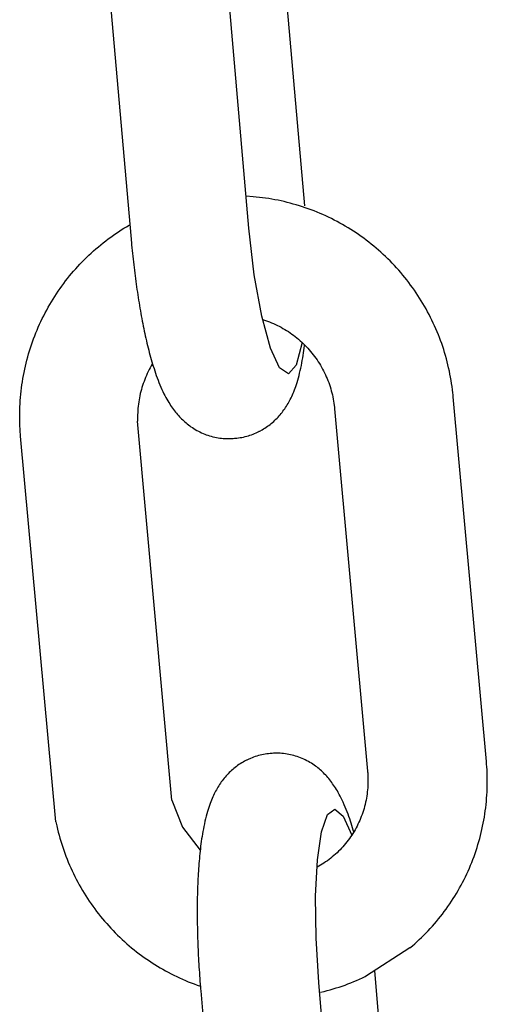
# Model space of a CAD drawing. Extents: x 1529 to 4201, y -422 to 622.
# Tile 60 of 256: x 2014.809 to 2015.27, y 122.535 to 123.507. Entities that reach past the tile are written whole.
import ezdxf

# ---------------------------------------------------------------- set-up
doc = ezdxf.new("R2010")
doc.units = 0
doc.header["$MEASUREMENT"] = 0
doc.layers.add('SPILL-BUCKET', color=1, linetype='CONTINUOUS')

msp = doc.modelspace()

# ---------------------------------------------------------------- linework, layer by layer
at = {"layer": 'SPILL-BUCKET', "color": 1, "linetype": 'Continuous'}
for p, q in [((2015.09014, 123.3229), (2015.05976, 123.66977)), ((2014.88716, 123.65022), (2014.91868, 123.29029)), ((2015.03494, 123.30107), (2015.00363, 123.65852)), ((2015.03916, 123.33197), (2015.03219, 123.33245)), ((2015.04225, 123.33169), (2015.03916, 123.33197)), ((2015.04532, 123.33136), (2015.04225, 123.33169)), ((2015.0484, 123.33099), (2015.04532, 123.33136)), ((2015.05146, 123.33057), (2015.0484, 123.33099)), ((2015.05453, 123.33011), (2015.05146, 123.33057)), ((2015.05758, 123.32961), (2015.05453, 123.33011)), ((2015.06063, 123.32906), (2015.05758, 123.32961)), ((2015.06367, 123.32847), (2015.06063, 123.32906)), ((2015.0667, 123.32783), (2015.06367, 123.32847)), ((2015.06973, 123.32715), (2015.0667, 123.32783)), ((2015.07274, 123.32642), (2015.06973, 123.32715)), ((2015.07575, 123.32565), (2015.07274, 123.32642)), ((2015.07874, 123.32484), (2015.07575, 123.32565)), ((2015.08172, 123.32398), (2015.07874, 123.32484)), ((2015.08469, 123.32309), (2015.08172, 123.32398)), ((2015.08765, 123.32214), (2015.08469, 123.32309)), ((2015.09059, 123.32116), (2015.08765, 123.32214)), ((2015.09352, 123.32013), (2015.09059, 123.32116)), ((2015.09643, 123.31906), (2015.09352, 123.32013)), ((2015.09933, 123.31795), (2015.09643, 123.31906)), ((2015.10222, 123.31679), (2015.09933, 123.31795)), ((2015.10509, 123.31559), (2015.10222, 123.31679)), ((2015.10794, 123.31436), (2015.10509, 123.31559)), ((2015.11077, 123.31307), (2015.10794, 123.31436)), ((2015.11359, 123.31175), (2015.11077, 123.31307)), ((2015.11638, 123.31039), (2015.11359, 123.31175)), ((2015.11916, 123.30899), (2015.11638, 123.31039)), ((2014.90888, 123.2992), (2014.9115, 123.30086)), ((2014.9115, 123.30086), (2014.91416, 123.30247)), ((2014.91416, 123.30247), (2014.91683, 123.30405)), ((2014.91683, 123.30405), (2014.91745, 123.30441)), ((2015.04026, 123.25486), (2015.03494, 123.30107)), ((2015.12192, 123.30755), (2015.11916, 123.30899)), ((2015.12465, 123.30607), (2015.12192, 123.30755)), ((2015.12737, 123.30454), (2015.12465, 123.30607)), ((2015.13006, 123.30298), (2015.12737, 123.30454)), ((2015.13273, 123.30138), (2015.13006, 123.30298)), ((2015.13538, 123.29974), (2015.13273, 123.30138)), ((2015.13801, 123.29807), (2015.13538, 123.29974)), ((2014.89362, 123.28847), (2014.8961, 123.29035)), ((2014.8961, 123.29035), (2014.8986, 123.2922)), ((2014.8986, 123.2922), (2014.90114, 123.294)), ((2014.90114, 123.294), (2014.90369, 123.29577)), ((2014.90369, 123.29577), (2014.90627, 123.2975)), ((2014.90627, 123.2975), (2014.90888, 123.2992)), ((2014.91868, 123.29029), (2014.91881, 123.2888)), ((2015.14061, 123.29635), (2015.13801, 123.29807)), ((2015.14319, 123.2946), (2015.14061, 123.29635)), ((2015.14574, 123.29281), (2015.14319, 123.2946)), ((2015.14826, 123.29099), (2015.14574, 123.29281)), ((2015.15076, 123.28912), (2015.14826, 123.29099)), ((2014.88164, 123.27854), (2014.88398, 123.2806)), ((2014.88398, 123.2806), (2014.88635, 123.28262)), ((2014.88635, 123.28262), (2014.88875, 123.2846)), ((2014.88875, 123.2846), (2014.89117, 123.28656)), ((2014.89117, 123.28656), (2014.89362, 123.28847)), ((2014.91881, 123.2888), (2014.91895, 123.28732)), ((2014.91895, 123.28732), (2014.91921, 123.2845)), ((2014.91921, 123.2845), (2014.91948, 123.28169)), ((2014.91948, 123.28169), (2014.91975, 123.27888)), ((2015.15324, 123.28722), (2015.15076, 123.28912)), ((2015.15569, 123.28529), (2015.15324, 123.28722)), ((2015.1581, 123.28332), (2015.15569, 123.28529)), ((2015.1605, 123.28132), (2015.1581, 123.28332)), ((2015.16286, 123.27928), (2015.1605, 123.28132)), ((2014.87259, 123.26998), (2014.8748, 123.27217)), ((2014.8748, 123.27217), (2014.87705, 123.27433)), ((2014.87705, 123.27433), (2014.87933, 123.27645)), ((2014.87933, 123.27645), (2014.88164, 123.27854)), ((2014.91975, 123.27888), (2014.92004, 123.27608)), ((2014.92004, 123.27608), (2014.92033, 123.27328)), ((2014.92033, 123.27328), (2014.92063, 123.2705)), ((2015.16519, 123.27721), (2015.16286, 123.27928)), ((2015.16749, 123.2751), (2015.16519, 123.27721)), ((2015.16977, 123.27296), (2015.16749, 123.2751)), ((2015.17201, 123.27079), (2015.16977, 123.27296)), ((2015.17422, 123.26859), (2015.17201, 123.27079)), ((2014.86197, 123.25857), (2014.86403, 123.26091)), ((2014.86403, 123.26091), (2014.86612, 123.26323)), ((2014.86612, 123.26323), (2014.86824, 123.26551)), ((2014.86824, 123.26551), (2014.8704, 123.26776)), ((2014.8704, 123.26776), (2014.87259, 123.26998)), ((2014.92063, 123.2705), (2014.92094, 123.26771)), ((2014.92094, 123.26771), (2014.92125, 123.26494)), ((2014.92125, 123.26494), (2014.92158, 123.26217)), ((2014.92158, 123.26217), (2014.92191, 123.25942)), ((2015.1764, 123.26635), (2015.17422, 123.26859)), ((2015.17855, 123.26408), (2015.1764, 123.26635)), ((2015.18067, 123.26178), (2015.17855, 123.26408)), ((2015.18275, 123.25946), (2015.18067, 123.26178)), ((2014.85408, 123.2489), (2014.856, 123.25136)), ((2014.856, 123.25136), (2014.85796, 123.25379)), ((2014.85796, 123.25379), (2014.85995, 123.2562)), ((2014.85995, 123.2562), (2014.86197, 123.25857)), ((2014.92191, 123.25942), (2014.92225, 123.25667)), ((2014.92225, 123.25667), (2014.92259, 123.25393)), ((2014.92259, 123.25393), (2014.92295, 123.2512)), ((2014.92295, 123.2512), (2014.92331, 123.24849)), ((2015.04754, 123.21411), (2015.04026, 123.25486)), ((2015.1848, 123.2571), (2015.18275, 123.25946)), ((2015.18682, 123.25471), (2015.1848, 123.2571)), ((2015.1888, 123.25229), (2015.18682, 123.25471)), ((2015.19075, 123.24985), (2015.1888, 123.25229)), ((2014.84853, 123.24136), (2014.85035, 123.2439)), ((2014.85035, 123.2439), (2014.8522, 123.24642)), ((2014.8522, 123.24642), (2014.85408, 123.2489)), ((2014.92331, 123.24849), (2014.92368, 123.24578)), ((2014.92368, 123.24578), (2014.92406, 123.24309)), ((2014.92406, 123.24309), (2014.92444, 123.24041)), ((2015.19266, 123.24738), (2015.19075, 123.24985)), ((2015.19453, 123.24488), (2015.19266, 123.24738)), ((2015.19638, 123.24235), (2015.19453, 123.24488)), ((2015.19818, 123.2398), (2015.19638, 123.24235)), ((2014.84164, 123.23094), (2014.84331, 123.23358)), ((2014.84331, 123.23358), (2014.84501, 123.2362)), ((2014.84501, 123.2362), (2014.84675, 123.23879)), ((2014.84675, 123.23879), (2014.84853, 123.24136)), ((2014.92444, 123.24041), (2014.92483, 123.23774)), ((2014.92483, 123.23774), (2014.92523, 123.23509)), ((2014.92523, 123.23509), (2014.92564, 123.23245)), ((2014.92564, 123.23245), (2014.92606, 123.22982)), ((2015.19995, 123.23722), (2015.19818, 123.2398)), ((2015.20168, 123.23462), (2015.19995, 123.23722)), ((2015.20338, 123.23199), (2015.20168, 123.23462)), ((2015.20503, 123.22934), (2015.20338, 123.23199)), ((2014.83536, 123.22014), (2014.83687, 123.22288)), ((2014.83687, 123.22288), (2014.83842, 123.22559)), ((2014.83842, 123.22559), (2014.84001, 123.22827)), ((2014.84001, 123.22827), (2014.84164, 123.23094)), ((2014.92606, 123.22982), (2014.92648, 123.22721)), ((2014.92648, 123.22721), (2014.92691, 123.22461)), ((2014.92691, 123.22461), (2014.92735, 123.22203)), ((2014.92735, 123.22203), (2014.92779, 123.21946)), ((2015.20665, 123.22666), (2015.20503, 123.22934)), ((2015.20823, 123.22397), (2015.20665, 123.22666)), ((2015.20977, 123.22125), (2015.20823, 123.22397)), ((2014.83105, 123.21181), (2014.83245, 123.21461)), ((2014.83245, 123.21461), (2014.83388, 123.21739)), ((2014.83388, 123.21739), (2014.83536, 123.22014)), ((2014.92779, 123.21946), (2014.92825, 123.21691)), ((2014.92825, 123.21691), (2014.92871, 123.21437)), ((2014.92871, 123.21437), (2014.92918, 123.21185)), ((2015.05611, 123.18252), (2015.04754, 123.21411)), ((2015.21127, 123.2185), (2015.20977, 123.22125)), ((2015.21274, 123.21574), (2015.21127, 123.2185)), ((2015.21416, 123.21296), (2015.21274, 123.21574)), ((2015.21554, 123.21015), (2015.21416, 123.21296)), ((2014.82588, 123.20043), (2014.82711, 123.2033)), ((2014.82711, 123.2033), (2014.82838, 123.20616)), ((2014.82838, 123.20616), (2014.8297, 123.20899)), ((2014.8297, 123.20899), (2014.83105, 123.21181)), ((2014.92918, 123.21185), (2014.92965, 123.20934)), ((2014.92965, 123.20934), (2014.93014, 123.20686)), ((2014.93014, 123.20686), (2014.93063, 123.20438)), ((2014.93063, 123.20438), (2014.93113, 123.20193)), ((2015.04842, 123.21085), (2015.05143, 123.20985)), ((2015.05143, 123.20985), (2015.05339, 123.20915)), ((2015.05339, 123.20915), (2015.05534, 123.20842)), ((2015.05534, 123.20842), (2015.05728, 123.20764)), ((2015.05728, 123.20764), (2015.0592, 123.20682)), ((2015.0592, 123.20682), (2015.06111, 123.20596)), ((2015.06111, 123.20596), (2015.06299, 123.20506)), ((2015.06299, 123.20506), (2015.06486, 123.20412)), ((2015.06486, 123.20412), (2015.06671, 123.20314)), ((2015.06671, 123.20314), (2015.06854, 123.20212)), ((2015.21689, 123.20733), (2015.21554, 123.21015)), ((2015.21819, 123.20448), (2015.21689, 123.20733)), ((2015.21945, 123.20162), (2015.21819, 123.20448)), ((2014.82242, 123.19171), (2014.82353, 123.19463)), ((2014.82353, 123.19463), (2014.82468, 123.19754)), ((2014.82468, 123.19754), (2014.82588, 123.20043)), ((2014.93113, 123.20193), (2014.93164, 123.19949)), ((2014.93164, 123.19949), (2014.93216, 123.19707)), ((2014.93216, 123.19707), (2014.93268, 123.19466)), ((2014.93268, 123.19466), (2014.93322, 123.19228)), ((2015.06854, 123.20212), (2015.07034, 123.20107)), ((2015.07034, 123.20107), (2015.07213, 123.19997)), ((2015.07213, 123.19997), (2015.07389, 123.19884)), ((2015.07389, 123.19884), (2015.07563, 123.19767)), ((2015.07563, 123.19767), (2015.07735, 123.19647)), ((2015.07735, 123.19647), (2015.07904, 123.19522)), ((2015.07904, 123.19522), (2015.08071, 123.19395)), ((2015.08071, 123.19395), (2015.08234, 123.19263)), ((2015.22068, 123.19874), (2015.21945, 123.20162)), ((2015.22186, 123.19585), (2015.22068, 123.19874)), ((2015.22299, 123.19294), (2015.22186, 123.19585)), ((2015.22409, 123.19001), (2015.22299, 123.19294)), ((2014.81935, 123.18285), (2014.82033, 123.18582)), ((2014.82033, 123.18582), (2014.82136, 123.18877)), ((2014.82136, 123.18877), (2014.82242, 123.19171)), ((2014.93322, 123.19228), (2014.93377, 123.1899)), ((2014.93377, 123.1899), (2014.93432, 123.18755)), ((2014.93432, 123.18755), (2014.93489, 123.1852)), ((2014.93489, 123.1852), (2014.93546, 123.18288)), ((2015.08744, 123.18811), (2015.0816, 123.16591)), ((2015.08234, 123.19263), (2015.08396, 123.19129)), ((2015.08396, 123.19129), (2015.08554, 123.18991)), ((2015.08554, 123.18991), (2015.0871, 123.1885)), ((2015.0871, 123.1885), (2015.08863, 123.18705)), ((2015.08863, 123.18705), (2015.09012, 123.18558)), ((2015.08951, 123.18267), (2015.08982, 123.18511)), ((2015.08982, 123.18511), (2015.0899, 123.18579)), ((2015.09012, 123.18558), (2015.09159, 123.18407)), ((2015.09159, 123.18407), (2015.09303, 123.18253)), ((2015.22515, 123.18707), (2015.22409, 123.19001)), ((2015.22616, 123.18411), (2015.22515, 123.18707)), ((2015.22713, 123.18114), (2015.22616, 123.18411)), ((2014.81584, 123.17084), (2014.81665, 123.17386)), ((2014.81665, 123.17386), (2014.81751, 123.17687)), ((2014.81751, 123.17687), (2014.81841, 123.17987)), ((2014.81841, 123.17987), (2014.81935, 123.18285)), ((2014.93546, 123.18288), (2014.93605, 123.18056)), ((2014.93605, 123.18056), (2014.93665, 123.17827)), ((2014.93665, 123.17827), (2014.93726, 123.17597)), ((2014.93726, 123.17597), (2014.93789, 123.1737)), ((2014.93789, 123.1737), (2014.93853, 123.17142)), ((2015.06519, 123.16298), (2015.05611, 123.18252)), ((2015.08806, 123.1729), (2015.08846, 123.17539)), ((2015.08846, 123.17539), (2015.08883, 123.17781)), ((2015.08883, 123.17781), (2015.08918, 123.18026)), ((2015.08918, 123.18026), (2015.08951, 123.18267)), ((2015.09303, 123.18253), (2015.09443, 123.18096)), ((2015.09443, 123.18096), (2015.0958, 123.17937)), ((2015.0958, 123.17937), (2015.09714, 123.17774)), ((2015.09714, 123.17774), (2015.09845, 123.17609)), ((2015.09845, 123.17609), (2015.09972, 123.17441)), ((2015.09972, 123.17441), (2015.10096, 123.17271)), ((2015.22806, 123.17815), (2015.22713, 123.18114)), ((2015.22894, 123.17515), (2015.22806, 123.17815)), ((2015.22978, 123.17215), (2015.22894, 123.17515)), ((2014.81367, 123.16172), (2014.81435, 123.16477)), ((2014.81435, 123.16477), (2014.81507, 123.16781)), ((2014.81507, 123.16781), (2014.81584, 123.17084)), ((2014.93853, 123.16506), (2014.93751, 123.16322)), ((2014.93853, 123.17142), (2014.93918, 123.16917)), ((2014.9396, 123.16688), (2014.93853, 123.16506)), ((2014.93918, 123.16917), (2014.93986, 123.16691)), ((2014.93976, 123.16715), (2014.9396, 123.16688)), ((2014.93986, 123.16691), (2014.94055, 123.16467)), ((2014.94055, 123.16467), (2014.94127, 123.16241)), ((2015.0816, 123.16591), (2015.07395, 123.15727)), ((2015.08615, 123.16288), (2015.08669, 123.16544)), ((2015.08669, 123.16544), (2015.08717, 123.16793)), ((2015.08717, 123.16793), (2015.08763, 123.17045)), ((2015.08763, 123.17045), (2015.08806, 123.1729)), ((2015.10096, 123.17271), (2015.10216, 123.17098)), ((2015.10216, 123.17098), (2015.10332, 123.16922)), ((2015.10332, 123.16922), (2015.10445, 123.16744)), ((2015.10445, 123.16744), (2015.10555, 123.16564)), ((2015.10555, 123.16564), (2015.1066, 123.16382)), ((2015.1066, 123.16382), (2015.10762, 123.16197)), ((2015.23058, 123.16912), (2015.22978, 123.17215)), ((2015.23134, 123.16609), (2015.23058, 123.16912)), ((2015.23205, 123.16305), (2015.23134, 123.16609)), ((2014.81188, 123.15251), (2014.81243, 123.15559)), ((2014.81243, 123.15559), (2014.81303, 123.15866)), ((2014.81303, 123.15866), (2014.81367, 123.16172)), ((2014.9338, 123.15566), (2014.93297, 123.15372)), ((2014.93467, 123.15758), (2014.9338, 123.15566)), ((2014.93558, 123.15948), (2014.93467, 123.15758)), ((2014.93652, 123.16136), (2014.93558, 123.15948)), ((2014.93751, 123.16322), (2014.93652, 123.16136)), ((2014.94127, 123.16241), (2014.942, 123.16018)), ((2014.942, 123.16018), (2014.94277, 123.15791)), ((2014.94277, 123.15791), (2014.94355, 123.15567)), ((2014.94355, 123.15567), (2014.94438, 123.15337)), ((2015.07395, 123.15727), (2015.06519, 123.16298)), ((2015.08377, 123.15312), (2015.08439, 123.15541)), ((2015.08439, 123.15541), (2015.08501, 123.15788)), ((2015.08501, 123.15788), (2015.0856, 123.16036)), ((2015.0856, 123.16036), (2015.08615, 123.16288)), ((2015.10762, 123.16197), (2015.1086, 123.16011)), ((2015.1086, 123.16011), (2015.10955, 123.15822)), ((2015.10955, 123.15822), (2015.11045, 123.15632)), ((2015.11045, 123.15632), (2015.11131, 123.1544)), ((2015.11131, 123.1544), (2015.11214, 123.15246)), ((2015.23272, 123.16), (2015.23205, 123.16305)), ((2015.23334, 123.15694), (2015.23272, 123.16)), ((2015.23392, 123.15387), (2015.23334, 123.15694)), ((2014.8105, 123.14323), (2014.81092, 123.14633)), ((2014.81092, 123.14633), (2014.81138, 123.14942)), ((2014.81138, 123.14942), (2014.81188, 123.15251)), ((2014.93005, 123.14582), (2014.92942, 123.14381)), ((2014.93072, 123.14782), (2014.93005, 123.14582)), ((2014.93143, 123.1498), (2014.93072, 123.14782)), ((2014.93218, 123.15177), (2014.93143, 123.1498)), ((2014.93297, 123.15372), (2014.93218, 123.15177)), ((2014.94438, 123.15337), (2014.94523, 123.15111)), ((2014.94523, 123.15111), (2014.94615, 123.14877)), ((2014.94615, 123.14877), (2014.94709, 123.14647)), ((2014.94709, 123.14647), (2014.9481, 123.14409)), ((2015.08053, 123.14298), (2015.0812, 123.14485)), ((2015.0812, 123.14485), (2015.08183, 123.14672)), ((2015.08183, 123.14672), (2015.08249, 123.14878)), ((2015.08249, 123.14878), (2015.08312, 123.15085)), ((2015.08312, 123.15085), (2015.08377, 123.15312)), ((2015.11214, 123.15246), (2015.11292, 123.1505)), ((2015.11292, 123.1505), (2015.11367, 123.14853)), ((2015.11367, 123.14853), (2015.11437, 123.14655)), ((2015.11437, 123.14655), (2015.11503, 123.14455)), ((2015.11503, 123.14455), (2015.11565, 123.14253)), ((2015.23446, 123.15079), (2015.23392, 123.15387)), ((2015.23495, 123.14771), (2015.23446, 123.15079)), ((2015.2354, 123.14462), (2015.23495, 123.14771)), ((2015.2358, 123.14152), (2015.2354, 123.14462)), ((2014.80951, 123.13391), (2014.80979, 123.13702)), ((2014.80979, 123.13702), (2014.81012, 123.14013)), ((2014.81012, 123.14013), (2014.8105, 123.14323)), ((2014.92732, 123.13564), (2014.9269, 123.13358)), ((2014.92778, 123.1377), (2014.92732, 123.13564)), ((2014.92829, 123.13975), (2014.92778, 123.1377)), ((2014.92883, 123.14178), (2014.92829, 123.13975)), ((2014.92942, 123.14381), (2014.92883, 123.14178)), ((2014.9481, 123.14409), (2014.94915, 123.14174)), ((2014.94915, 123.14174), (2014.95012, 123.13965)), ((2014.95012, 123.13965), (2014.95112, 123.13758)), ((2014.95112, 123.13758), (2014.95207, 123.13571)), ((2014.95207, 123.13571), (2014.95305, 123.13386)), ((2015.07648, 123.13344), (2015.07719, 123.13492)), ((2015.07719, 123.13492), (2015.07787, 123.13641)), ((2015.07787, 123.13641), (2015.07856, 123.13799)), ((2015.07856, 123.13799), (2015.07921, 123.13957)), ((2015.07921, 123.13957), (2015.07989, 123.14128)), ((2015.07989, 123.14128), (2015.08053, 123.14298)), ((2015.11565, 123.14253), (2015.11624, 123.14051)), ((2015.11624, 123.14051), (2015.11677, 123.13848)), ((2015.11677, 123.13848), (2015.11727, 123.13643)), ((2015.11727, 123.13643), (2015.11772, 123.13438)), ((2015.23616, 123.13842), (2015.2358, 123.14152)), ((2015.23636, 123.13652), (2015.23616, 123.13842)), ((2015.23654, 123.13462), (2015.23636, 123.13652)), ((2015.26929, 122.77467), (2015.23654, 123.13462)), ((2014.80892, 123.12456), (2014.80907, 123.12768)), ((2014.80907, 123.12768), (2014.80927, 123.13079)), ((2014.80927, 123.13079), (2014.80951, 123.13391)), ((2014.92566, 123.12525), (2014.92545, 123.12315)), ((2014.9259, 123.12734), (2014.92566, 123.12525)), ((2014.92619, 123.12943), (2014.9259, 123.12734)), ((2014.92653, 123.13151), (2014.92619, 123.12943)), ((2014.9269, 123.13358), (2014.92653, 123.13151)), ((2014.95305, 123.13386), (2014.95398, 123.13218)), ((2014.95398, 123.13218), (2014.95494, 123.13051)), ((2014.95494, 123.13051), (2014.95585, 123.12898)), ((2014.95585, 123.12898), (2014.9568, 123.12745)), ((2014.9568, 123.12745), (2014.95771, 123.12605)), ((2014.95771, 123.12605), (2014.95866, 123.12464)), ((2015.07115, 123.12407), (2015.07196, 123.12533)), ((2015.07196, 123.12533), (2015.07277, 123.12663)), ((2015.07277, 123.12663), (2015.07354, 123.12792)), ((2015.07354, 123.12792), (2015.07431, 123.12927)), ((2015.07431, 123.12927), (2015.07504, 123.13062)), ((2015.07504, 123.13062), (2015.07578, 123.13203)), ((2015.07578, 123.13203), (2015.07648, 123.13344)), ((2015.11772, 123.13438), (2015.11813, 123.13231)), ((2015.11813, 123.13231), (2015.1185, 123.13024)), ((2015.1185, 123.13024), (2015.11883, 123.12817)), ((2015.11883, 123.12817), (2015.11911, 123.12609)), ((2015.11911, 123.12609), (2015.11931, 123.12436)), ((2014.80874, 123.11519), (2014.80875, 123.11831)), ((2014.80876, 123.11206), (2014.80874, 123.11519)), ((2014.80875, 123.11831), (2014.80882, 123.12143)), ((2014.80882, 123.12143), (2014.80892, 123.12456)), ((2014.92509, 123.11685), (2014.92506, 123.11475)), ((2014.92517, 123.11896), (2014.92509, 123.11685)), ((2014.92529, 123.12105), (2014.92517, 123.11896)), ((2014.92545, 123.12315), (2014.92529, 123.12105)), ((2014.95866, 123.12464), (2014.95958, 123.12332)), ((2014.95958, 123.12332), (2014.96053, 123.122)), ((2014.96053, 123.122), (2014.96147, 123.12076)), ((2014.96147, 123.12076), (2014.96245, 123.11952)), ((2014.96245, 123.11952), (2014.96341, 123.11834)), ((2014.96341, 123.11834), (2014.96441, 123.11716)), ((2014.96441, 123.11716), (2014.9654, 123.11603)), ((2014.9654, 123.11603), (2014.96643, 123.11491)), ((2015.06374, 123.11459), (2015.06476, 123.11571)), ((2015.06476, 123.11571), (2015.06575, 123.11686)), ((2015.06575, 123.11686), (2015.06671, 123.11801)), ((2015.06671, 123.11801), (2015.06765, 123.11919)), ((2015.06765, 123.11919), (2015.06856, 123.12038)), ((2015.06856, 123.12038), (2015.06945, 123.12159)), ((2015.06945, 123.12159), (2015.07031, 123.12282)), ((2015.07031, 123.12282), (2015.07115, 123.12407)), ((2015.11931, 123.12436), (2015.11948, 123.12264)), ((2015.11948, 123.12264), (2015.15201, 122.76518)), ((2014.80884, 123.10894), (2014.80876, 123.11206)), ((2014.80895, 123.10582), (2014.80884, 123.10894)), ((2014.80911, 123.1027), (2014.80895, 123.10582)), ((2014.92506, 123.11475), (2014.92507, 123.11265)), ((2014.92507, 123.11265), (2014.92513, 123.11054)), ((2014.95901, 122.73645), (2014.92513, 123.11054)), ((2014.96643, 123.11491), (2014.96746, 123.11383)), ((2014.96746, 123.11383), (2014.96852, 123.11276)), ((2014.96852, 123.11276), (2014.96959, 123.11172)), ((2014.96959, 123.11172), (2014.9707, 123.11069)), ((2014.9707, 123.11069), (2014.97181, 123.10969)), ((2014.97181, 123.10969), (2014.97296, 123.10872)), ((2014.97296, 123.10872), (2014.97412, 123.10776)), ((2014.97412, 123.10776), (2014.97531, 123.10683)), ((2014.97531, 123.10683), (2014.97652, 123.10592)), ((2014.97652, 123.10592), (2014.97776, 123.10504)), ((2015.052, 123.10451), (2015.0533, 123.10541)), ((2015.0533, 123.10541), (2015.05457, 123.10634)), ((2015.05457, 123.10634), (2015.05582, 123.10729)), ((2015.05582, 123.10729), (2015.05704, 123.10827)), ((2015.05704, 123.10827), (2015.05822, 123.10927)), ((2015.05822, 123.10927), (2015.05939, 123.11029)), ((2015.05939, 123.11029), (2015.06051, 123.11134)), ((2015.06051, 123.11134), (2015.06162, 123.1124)), ((2015.06162, 123.1124), (2015.06269, 123.11349)), ((2015.06269, 123.11349), (2015.06374, 123.11459)), ((2014.80932, 123.09959), (2014.80911, 123.1027)), ((2014.80947, 123.09769), (2014.80932, 123.09959)), ((2014.80963, 123.09578), (2014.80947, 123.09769)), ((2014.84427, 122.7151), (2014.80963, 123.09578)), ((2014.97776, 123.10504), (2014.97916, 123.10409)), ((2014.97916, 123.10409), (2014.98059, 123.10317)), ((2014.98059, 123.10317), (2014.98205, 123.10228)), ((2014.98205, 123.10228), (2014.98353, 123.10143)), ((2014.98353, 123.10143), (2014.98504, 123.10061)), ((2014.98504, 123.10061), (2014.98657, 123.09984)), ((2014.98657, 123.09984), (2014.98812, 123.0991)), ((2014.98812, 123.0991), (2014.9897, 123.09841)), ((2014.9897, 123.09841), (2014.99129, 123.09775)), ((2014.99129, 123.09775), (2014.9929, 123.09714)), ((2014.9929, 123.09714), (2014.99453, 123.09657)), ((2014.99453, 123.09657), (2014.99617, 123.09604)), ((2014.99617, 123.09604), (2014.99782, 123.09557)), ((2015.03119, 123.09523), (2015.03279, 123.09565)), ((2015.03279, 123.09565), (2015.03438, 123.09611)), ((2015.03438, 123.09611), (2015.03595, 123.09661)), ((2015.03595, 123.09661), (2015.03751, 123.09714)), ((2015.03751, 123.09714), (2015.03904, 123.09772)), ((2015.03904, 123.09772), (2015.04055, 123.09833)), ((2015.04055, 123.09833), (2015.04205, 123.09898)), ((2015.04205, 123.09898), (2015.04352, 123.09967)), ((2015.04352, 123.09967), (2015.04412, 123.09996)), ((2015.04412, 123.09996), (2015.04471, 123.10026)), ((2015.04471, 123.10026), (2015.04513, 123.10047)), ((2015.04513, 123.10047), (2015.04541, 123.10061)), ((2015.04569, 123.10076), (2015.04793, 123.10198)), ((2015.04793, 123.10198), (2015.04931, 123.1028)), ((2015.04931, 123.1028), (2015.05067, 123.10364)), ((2015.05067, 123.10364), (2015.052, 123.10451)), ((2014.99782, 123.09557), (2014.99949, 123.09513)), ((2014.99949, 123.09513), (2015.00117, 123.09474)), ((2015.00117, 123.09474), (2015.00285, 123.0944)), ((2015.00285, 123.0944), (2015.00454, 123.0941)), ((2015.00454, 123.0941), (2015.00624, 123.09385)), ((2015.00624, 123.09385), (2015.00794, 123.09364)), ((2015.00794, 123.09364), (2015.00964, 123.09348)), ((2015.00964, 123.09348), (2015.01134, 123.09337)), ((2015.01134, 123.09337), (2015.01304, 123.0933)), ((2015.01304, 123.0933), (2015.01474, 123.09328)), ((2015.01474, 123.09328), (2015.01644, 123.09331)), ((2015.01644, 123.09331), (2015.01787, 123.09337)), ((2015.01787, 123.09337), (2015.01931, 123.09347)), ((2015.01931, 123.09346), (2015.02078, 123.09357)), ((2015.02078, 123.09358), (2015.02103, 123.09359)), ((2015.02103, 123.09359), (2015.02128, 123.09361)), ((2015.02128, 123.09361), (2015.02296, 123.09376)), ((2015.02296, 123.09376), (2015.02463, 123.09397)), ((2015.02463, 123.09397), (2015.02629, 123.09422)), ((2015.02629, 123.09422), (2015.02793, 123.09452)), ((2015.02793, 123.09452), (2015.02957, 123.09485)), ((2015.02957, 123.09485), (2015.03119, 123.09523)), ((2015.032, 122.77553), (2015.03058, 122.77479)), ((2015.03242, 122.77574), (2015.032, 122.77553)), ((2015.03301, 122.77604), (2015.03242, 122.77574)), ((2015.03361, 122.77633), (2015.03301, 122.77604)), ((2015.03415, 122.77659), (2015.03361, 122.77633)), ((2015.03658, 122.77767), (2015.03415, 122.77659)), ((2015.03809, 122.77828), (2015.03658, 122.77767)), ((2015.03962, 122.77886), (2015.03809, 122.77828)), ((2015.04118, 122.7794), (2015.03962, 122.77886)), ((2015.04275, 122.7799), (2015.04118, 122.7794)), ((2015.04434, 122.78035), (2015.04275, 122.7799)), ((2015.04594, 122.78077), (2015.04434, 122.78035)), ((2015.04756, 122.78115), (2015.04594, 122.78077)), ((2015.0492, 122.78149), (2015.04756, 122.78115)), ((2015.05084, 122.78178), (2015.0492, 122.78149)), ((2015.0525, 122.78203), (2015.05084, 122.78178)), ((2015.05417, 122.78225), (2015.0525, 122.78203)), ((2015.05584, 122.7824), (2015.05417, 122.78225)), ((2015.0561, 122.78241), (2015.05584, 122.7824)), ((2015.05635, 122.78242), (2015.0561, 122.78241)), ((2015.05782, 122.78254), (2015.05635, 122.78243)), ((2015.05925, 122.78263), (2015.05782, 122.78253)), ((2015.06069, 122.78269), (2015.05925, 122.78263)), ((2015.06239, 122.78272), (2015.06069, 122.78269)), ((2015.06409, 122.7827), (2015.06239, 122.78272)), ((2015.06579, 122.78263), (2015.06409, 122.7827)), ((2015.06749, 122.78252), (2015.06579, 122.78263)), ((2015.06919, 122.78236), (2015.06749, 122.78252)), ((2015.07089, 122.78216), (2015.06919, 122.78236)), ((2015.07259, 122.7819), (2015.07089, 122.78216)), ((2015.07428, 122.78161), (2015.07259, 122.7819)), ((2015.07596, 122.78126), (2015.07428, 122.78161)), ((2015.07764, 122.78087), (2015.07596, 122.78126)), ((2015.07931, 122.78044), (2015.07764, 122.78087)), ((2015.08096, 122.77996), (2015.07931, 122.78044)), ((2015.0826, 122.77943), (2015.08096, 122.77996)), ((2015.08423, 122.77886), (2015.0826, 122.77943)), ((2015.08584, 122.77825), (2015.08423, 122.77886)), ((2015.08743, 122.7776), (2015.08584, 122.77825)), ((2015.08901, 122.7769), (2015.08743, 122.7776)), ((2015.09056, 122.77617), (2015.08901, 122.7769)), ((2015.09209, 122.77539), (2015.09056, 122.77617)), ((2015.0936, 122.77458), (2015.09209, 122.77539)), ((2015.01774, 122.76571), (2015.01661, 122.76467)), ((2015.01891, 122.76674), (2015.01774, 122.76571)), ((2015.02009, 122.76773), (2015.01891, 122.76674)), ((2015.02131, 122.76871), (2015.02009, 122.76773)), ((2015.02256, 122.76967), (2015.02131, 122.76871)), ((2015.02383, 122.77059), (2015.02256, 122.76967)), ((2015.02513, 122.77149), (2015.02383, 122.77059)), ((2015.02646, 122.77236), (2015.02513, 122.77149)), ((2015.02782, 122.77321), (2015.02646, 122.77236)), ((2015.0292, 122.77402), (2015.02782, 122.77321)), ((2015.03058, 122.77479), (2015.0292, 122.77402)), ((2015.09508, 122.77372), (2015.0936, 122.77458)), ((2015.09654, 122.77284), (2015.09508, 122.77372)), ((2015.09797, 122.77191), (2015.09654, 122.77284)), ((2015.09937, 122.77096), (2015.09797, 122.77191)), ((2015.10061, 122.77008), (2015.09937, 122.77096)), ((2015.10182, 122.76917), (2015.10061, 122.77008)), ((2015.10301, 122.76824), (2015.10182, 122.76917)), ((2015.10417, 122.76729), (2015.10301, 122.76824)), ((2015.10532, 122.76631), (2015.10417, 122.76729)), ((2015.10643, 122.76531), (2015.10532, 122.76631)), ((2015.10754, 122.76429), (2015.10643, 122.76531)), ((2015.26951, 122.77205), (2015.26929, 122.77467)), ((2015.2697, 122.76943), (2015.26951, 122.77205)), ((2015.26989, 122.76631), (2015.2697, 122.76943)), ((2015.27003, 122.76319), (2015.26989, 122.76631)), ((2015.00857, 122.75562), (2015.00768, 122.75441)), ((2015.00948, 122.75681), (2015.00857, 122.75562)), ((2015.01042, 122.75799), (2015.00948, 122.75681)), ((2015.01138, 122.75915), (2015.01042, 122.75799)), ((2015.01237, 122.76029), (2015.01138, 122.75915)), ((2015.01339, 122.76141), (2015.01237, 122.76029)), ((2015.01444, 122.76252), (2015.01339, 122.76141)), ((2015.01551, 122.7636), (2015.01444, 122.76252)), ((2015.01661, 122.76467), (2015.01551, 122.7636)), ((2015.10861, 122.76325), (2015.10754, 122.76429)), ((2015.10967, 122.76217), (2015.10861, 122.76325)), ((2015.1107, 122.76109), (2015.10967, 122.76217)), ((2015.11173, 122.75997), (2015.1107, 122.76109)), ((2015.11273, 122.75884), (2015.11173, 122.75997)), ((2015.11372, 122.75766), (2015.11273, 122.75884)), ((2015.11468, 122.75648), (2015.11372, 122.75766)), ((2015.11566, 122.75524), (2015.11468, 122.75648)), ((2015.15201, 122.76518), (2015.15208, 122.76429)), ((2015.15208, 122.76429), (2015.15215, 122.7634)), ((2015.15215, 122.7634), (2015.15228, 122.7613)), ((2015.15228, 122.7613), (2015.15237, 122.75921)), ((2015.15237, 122.75921), (2015.15242, 122.75711)), ((2015.15242, 122.75711), (2015.15242, 122.75501)), ((2015.27012, 122.76008), (2015.27003, 122.76319)), ((2015.27017, 122.75696), (2015.27012, 122.76008)), ((2015.27018, 122.75384), (2015.27017, 122.75696)), ((2015.00282, 122.74673), (2015.00209, 122.74538)), ((2015.00359, 122.74808), (2015.00282, 122.74673)), ((2015.00436, 122.74938), (2015.00359, 122.74808)), ((2015.00516, 122.75068), (2015.00436, 122.74938)), ((2015.00598, 122.75193), (2015.00516, 122.75068)), ((2015.00682, 122.75319), (2015.00598, 122.75193)), ((2015.00768, 122.75441), (2015.00682, 122.75319)), ((2015.1166, 122.754), (2015.11566, 122.75524)), ((2015.11755, 122.75268), (2015.1166, 122.754)), ((2015.11847, 122.75136), (2015.11755, 122.75268)), ((2015.11942, 122.74996), (2015.11847, 122.75136)), ((2015.12033, 122.74855), (2015.11942, 122.74996)), ((2015.12128, 122.74702), (2015.12033, 122.74855)), ((2015.12219, 122.7455), (2015.12128, 122.74702)), ((2015.15199, 122.74665), (2015.15177, 122.74457)), ((2015.15216, 122.74874), (2015.15199, 122.74665)), ((2015.15229, 122.75083), (2015.15216, 122.74874)), ((2015.15238, 122.75292), (2015.15229, 122.75083)), ((2015.15242, 122.75501), (2015.15238, 122.75292)), ((2015.26993, 122.7445), (2015.27006, 122.74761)), ((2015.27006, 122.74761), (2015.27014, 122.75073)), ((2015.27014, 122.75073), (2015.27018, 122.75384)), ((2014.95901, 122.73645), (2014.96943, 122.70978)), ((2014.99792, 122.73643), (2014.99724, 122.73472)), ((2014.99857, 122.73801), (2014.99792, 122.73643)), ((2014.99926, 122.73959), (2014.99857, 122.73801)), ((2014.99994, 122.74108), (2014.99926, 122.73959)), ((2015.00065, 122.74256), (2014.99994, 122.74108)), ((2015.00135, 122.74397), (2015.00065, 122.74256)), ((2015.00209, 122.74538), (2015.00135, 122.74397)), ((2015.12315, 122.74383), (2015.12219, 122.7455)), ((2015.12408, 122.74215), (2015.12315, 122.74383)), ((2015.12506, 122.74029), (2015.12408, 122.74215)), ((2015.12601, 122.73842), (2015.12506, 122.74029)), ((2015.12701, 122.73635), (2015.12601, 122.73842)), ((2015.12798, 122.73427), (2015.12701, 122.73635)), ((2015.15048, 122.73632), (2015.15005, 122.73428)), ((2015.15087, 122.73837), (2015.15048, 122.73632)), ((2015.15121, 122.74043), (2015.15087, 122.73837)), ((2015.15152, 122.7425), (2015.15121, 122.74043)), ((2015.15177, 122.74457), (2015.15152, 122.7425)), ((2015.26928, 122.73518), (2015.26954, 122.73828)), ((2015.26954, 122.73828), (2015.26976, 122.74139)), ((2015.26976, 122.74139), (2015.26993, 122.7445)), ((2014.99464, 122.72723), (2014.99401, 122.72516)), ((2014.9953, 122.72929), (2014.99464, 122.72723)), ((2014.99593, 122.73115), (2014.9953, 122.72929)), ((2014.9966, 122.73302), (2014.99593, 122.73115)), ((2014.99724, 122.73472), (2014.9966, 122.73302)), ((2015.11251, 122.72209), (2015.11983, 122.72738)), ((2015.11983, 122.72738), (2015.12799, 122.72045)), ((2015.12903, 122.73191), (2015.12798, 122.73427)), ((2015.13004, 122.72953), (2015.12903, 122.73191)), ((2015.13098, 122.72723), (2015.13004, 122.72953)), ((2015.1319, 122.72489), (2015.13098, 122.72723)), ((2015.14851, 122.72822), (2015.14791, 122.72623)), ((2015.14907, 122.73023), (2015.14851, 122.72822)), ((2015.14958, 122.73225), (2015.14907, 122.73023)), ((2015.15005, 122.73428), (2015.14958, 122.73225)), ((2015.26823, 122.7259), (2015.26862, 122.72898)), ((2015.26862, 122.72898), (2015.26897, 122.73208)), ((2015.26897, 122.73208), (2015.26928, 122.73518)), ((2014.99212, 122.71812), (2014.99153, 122.71564)), ((2014.99274, 122.72059), (2014.99212, 122.71812)), ((2014.99336, 122.72288), (2014.99274, 122.72059)), ((2014.99401, 122.72516), (2014.99336, 122.72288)), ((2015.1066, 122.70501), (2015.11251, 122.72209)), ((2015.12799, 122.72045), (2015.13636, 122.70186)), ((2015.13275, 122.72263), (2015.1319, 122.72489)), ((2015.13358, 122.72033), (2015.13275, 122.72263)), ((2015.13436, 122.71809), (2015.13358, 122.72033)), ((2015.13513, 122.71582), (2015.13436, 122.71809)), ((2015.1451, 122.7184), (2015.1443, 122.71648)), ((2015.14587, 122.72033), (2015.1451, 122.7184)), ((2015.14659, 122.72228), (2015.14587, 122.72033)), ((2015.14727, 122.72424), (2015.14659, 122.72228)), ((2015.14791, 122.72623), (2015.14727, 122.72424)), ((2015.26621, 122.71362), (2015.26678, 122.71668)), ((2015.26678, 122.71668), (2015.26731, 122.71974)), ((2015.26731, 122.71974), (2015.26779, 122.72282)), ((2015.26779, 122.72282), (2015.26823, 122.7259)), ((2014.84437, 122.71509), (2014.84526, 122.71097)), ((2014.84526, 122.71097), (2014.84597, 122.70792)), ((2014.84597, 122.70792), (2014.84673, 122.70489)), ((2014.96943, 122.70978), (2014.98686, 122.68708)), ((2014.98996, 122.70807), (2014.9895, 122.70555)), ((2014.99044, 122.71057), (2014.98996, 122.70807)), ((2014.99098, 122.71312), (2014.99044, 122.71057)), ((2014.99153, 122.71564), (2014.99098, 122.71312)), ((2015.13586, 122.71359), (2015.13513, 122.71582)), ((2015.13658, 122.71133), (2015.13586, 122.71359)), ((2015.13727, 122.70909), (2015.13658, 122.71133)), ((2015.13795, 122.70683), (2015.13727, 122.70909)), ((2015.13969, 122.70719), (2015.13865, 122.7054)), ((2015.14069, 122.70901), (2015.13969, 122.70719)), ((2015.14165, 122.71085), (2015.14069, 122.70901)), ((2015.14257, 122.7127), (2015.14165, 122.71085)), ((2015.14345, 122.71458), (2015.14257, 122.7127)), ((2015.1443, 122.71648), (2015.14345, 122.71458)), ((2015.26423, 122.70451), (2015.26493, 122.70754)), ((2015.26493, 122.70754), (2015.26559, 122.71058)), ((2015.26559, 122.71058), (2015.26621, 122.71362)), ((2014.84673, 122.70489), (2014.84753, 122.70187)), ((2014.84753, 122.70187), (2014.84837, 122.69886)), ((2014.84837, 122.69886), (2014.84925, 122.69586)), ((2014.9883, 122.69819), (2014.98795, 122.69574)), ((2014.98867, 122.70062), (2014.9883, 122.69819)), ((2014.98907, 122.7031), (2014.98867, 122.70062)), ((2014.9895, 122.70555), (2014.98907, 122.7031)), ((2015.10256, 122.67746), (2015.1066, 122.70501)), ((2015.13412, 122.69847), (2015.1329, 122.6968)), ((2015.13531, 122.70016), (2015.13412, 122.69847)), ((2015.13646, 122.70189), (2015.13531, 122.70016)), ((2015.13757, 122.70363), (2015.13646, 122.70189)), ((2015.13865, 122.7054), (2015.13757, 122.70363)), ((2015.13845, 122.70511), (2015.13795, 122.70683)), ((2015.26186, 122.6955), (2015.26269, 122.69849)), ((2015.26269, 122.69849), (2015.26348, 122.70149)), ((2015.26348, 122.70149), (2015.26423, 122.70451)), ((2014.84925, 122.69586), (2014.85018, 122.69288)), ((2014.85018, 122.69288), (2014.85115, 122.68991)), ((2014.85115, 122.68991), (2014.85217, 122.68695)), ((2014.98702, 122.68848), (2014.98675, 122.68605)), ((2014.98731, 122.69089), (2014.98702, 122.68848)), ((2014.98762, 122.69333), (2014.98731, 122.69089)), ((2014.98795, 122.69574), (2014.98762, 122.69333)), ((2015.12627, 122.68888), (2015.12484, 122.68739)), ((2015.12766, 122.69041), (2015.12627, 122.68888)), ((2015.12902, 122.69196), (2015.12766, 122.69041)), ((2015.13035, 122.69355), (2015.12902, 122.69196)), ((2015.13164, 122.69516), (2015.13035, 122.69355)), ((2015.1329, 122.6968), (2015.13164, 122.69516)), ((2015.25911, 122.6866), (2015.26007, 122.68955)), ((2015.26007, 122.68955), (2015.26099, 122.69252)), ((2015.26099, 122.69252), (2015.26186, 122.6955)), ((2014.85217, 122.68695), (2014.85322, 122.68401)), ((2014.85322, 122.68401), (2014.85432, 122.68108)), ((2014.85432, 122.68108), (2014.85545, 122.67817)), ((2014.85545, 122.67817), (2014.85664, 122.67527)), ((2014.98602, 122.67875), (2014.9858, 122.67629)), ((2014.98625, 122.68118), (2014.98602, 122.67875)), ((2014.98649, 122.68363), (2014.98625, 122.68118)), ((2014.98675, 122.68605), (2014.98649, 122.68363)), ((2015.11401, 122.67785), (2015.11235, 122.67663)), ((2015.11565, 122.67911), (2015.11401, 122.67785)), ((2015.11725, 122.68041), (2015.11565, 122.67911)), ((2015.11883, 122.68173), (2015.11725, 122.68041)), ((2015.12038, 122.6831), (2015.11883, 122.68173)), ((2015.1219, 122.6845), (2015.12038, 122.6831)), ((2015.12339, 122.68593), (2015.1219, 122.6845)), ((2015.12484, 122.68739), (2015.12339, 122.68593)), ((2015.25485, 122.67495), (2015.25597, 122.67784)), ((2015.25597, 122.67784), (2015.25706, 122.68074)), ((2015.25706, 122.68074), (2015.25811, 122.68366)), ((2015.25811, 122.68366), (2015.25911, 122.6866)), ((2014.85664, 122.67527), (2014.85786, 122.67239)), ((2014.85786, 122.67239), (2014.85912, 122.66953)), ((2014.85912, 122.66953), (2014.86042, 122.66669)), ((2014.98524, 122.66889), (2014.98507, 122.66638)), ((2014.98541, 122.67136), (2014.98524, 122.66889)), ((2014.9856, 122.67384), (2014.98541, 122.67136)), ((2014.9858, 122.67629), (2014.9856, 122.67384)), ((2015.10069, 122.64157), (2015.10256, 122.67746)), ((2015.10546, 122.67211), (2015.10218, 122.67021)), ((2015.10722, 122.67318), (2015.10546, 122.67211)), ((2015.10896, 122.67429), (2015.10722, 122.67318)), ((2015.11067, 122.67544), (2015.10896, 122.67429)), ((2015.11235, 122.67663), (2015.11067, 122.67544)), ((2015.25121, 122.66639), (2015.25246, 122.66922)), ((2015.25246, 122.66922), (2015.25368, 122.67208)), ((2015.25368, 122.67208), (2015.25485, 122.67495)), ((2014.86042, 122.66669), (2014.86177, 122.66387)), ((2014.86177, 122.66387), (2014.86315, 122.66106)), ((2014.86315, 122.66106), (2014.86457, 122.65828)), ((2014.98465, 122.65883), (2014.98453, 122.65628)), ((2014.98478, 122.66136), (2014.98465, 122.65883)), ((2014.98492, 122.66388), (2014.98478, 122.66136)), ((2014.98507, 122.66638), (2014.98492, 122.66388)), ((2015.24721, 122.658), (2015.24859, 122.66078)), ((2015.24859, 122.66078), (2015.24992, 122.66357)), ((2015.24992, 122.66357), (2015.25121, 122.66639)), ((2014.86457, 122.65828), (2014.86604, 122.65551)), ((2014.86604, 122.65551), (2014.86754, 122.65277)), ((2014.86754, 122.65277), (2014.86908, 122.65005)), ((2014.86908, 122.65005), (2014.87066, 122.64735)), ((2014.98432, 122.65115), (2014.98423, 122.64856)), ((2014.98442, 122.65372), (2014.98432, 122.65115)), ((2014.98453, 122.65628), (2014.98442, 122.65372)), ((2015.24133, 122.64711), (2015.24286, 122.6498)), ((2015.24286, 122.6498), (2015.24435, 122.65251)), ((2015.24435, 122.65251), (2015.2458, 122.65525)), ((2015.2458, 122.65525), (2015.24721, 122.658)), ((2014.87066, 122.64735), (2014.87228, 122.64468)), ((2014.87228, 122.64468), (2014.87394, 122.64202)), ((2014.87394, 122.64202), (2014.87563, 122.6394)), ((2014.87563, 122.6394), (2014.87736, 122.63679)), ((2014.98403, 122.64072), (2014.98398, 122.63808)), ((2014.98409, 122.64335), (2014.98403, 122.64072)), ((2014.98415, 122.64596), (2014.98409, 122.64335)), ((2014.98423, 122.64856), (2014.98415, 122.64596)), ((2015.10115, 122.60013), (2015.10069, 122.64157)), ((2015.23482, 122.63659), (2015.2365, 122.63918)), ((2015.2365, 122.63918), (2015.23815, 122.6418)), ((2015.23815, 122.6418), (2015.23976, 122.64444)), ((2015.23976, 122.64444), (2015.24133, 122.64711)), ((2014.87736, 122.63679), (2014.87913, 122.63421)), ((2014.87913, 122.63421), (2014.88093, 122.63166)), ((2014.88093, 122.63166), (2014.88278, 122.62914)), ((2014.9839, 122.63009), (2014.98389, 122.62741)), ((2014.98392, 122.63277), (2014.9839, 122.63009)), ((2014.98394, 122.63543), (2014.98392, 122.63277)), ((2014.98398, 122.63808), (2014.98394, 122.63543)), ((2015.22955, 122.62896), (2015.23134, 122.63148)), ((2015.23134, 122.63148), (2015.2331, 122.63402)), ((2015.2331, 122.63402), (2015.23482, 122.63659)), ((2014.88278, 122.62914), (2014.88465, 122.62664)), ((2014.88465, 122.62664), (2014.88657, 122.62416)), ((2014.88657, 122.62416), (2014.88851, 122.62172)), ((2014.88851, 122.62172), (2014.89049, 122.6193)), ((2014.98389, 122.62741), (2014.98389, 122.6247)), ((2014.98389, 122.6247), (2014.9839, 122.622)), ((2014.9839, 122.622), (2014.98392, 122.61927)), ((2015.22202, 122.61917), (2015.22395, 122.62157)), ((2015.22395, 122.62157), (2015.22585, 122.62401)), ((2015.22585, 122.62401), (2015.22772, 122.62647)), ((2015.22772, 122.62647), (2015.22955, 122.62896)), ((2014.89049, 122.6193), (2014.89251, 122.61692)), ((2014.89251, 122.61692), (2014.89456, 122.61456)), ((2014.89456, 122.61456), (2014.89664, 122.61223)), ((2014.89664, 122.61223), (2014.89876, 122.60993)), ((2014.89876, 122.60993), (2014.90091, 122.60767)), ((2014.98392, 122.61927), (2014.98395, 122.61654)), ((2014.98395, 122.61654), (2014.98399, 122.6138)), ((2014.98399, 122.6138), (2014.98404, 122.61105)), ((2014.98404, 122.61105), (2014.98409, 122.60829)), ((2015.21183, 122.60757), (2015.21393, 122.60983)), ((2015.21393, 122.60983), (2015.21601, 122.61212)), ((2015.21601, 122.61212), (2015.21804, 122.61444)), ((2015.21804, 122.61444), (2015.22005, 122.61679)), ((2015.22005, 122.61679), (2015.22202, 122.61917)), ((2014.90091, 122.60767), (2014.90309, 122.60543)), ((2014.90309, 122.60543), (2014.9053, 122.60323)), ((2014.9053, 122.60323), (2014.90754, 122.60106)), ((2014.90754, 122.60106), (2014.90982, 122.59892)), ((2014.98409, 122.60829), (2014.98416, 122.60552)), ((2014.98416, 122.60552), (2014.98423, 122.60275)), ((2014.98423, 122.60275), (2014.98432, 122.59996)), ((2015.1039, 122.55634), (2015.10115, 122.60013)), ((2015.20309, 122.59886), (2015.20532, 122.60099)), ((2015.20532, 122.60099), (2015.20752, 122.60315)), ((2015.20752, 122.60315), (2015.20969, 122.60535)), ((2015.20969, 122.60535), (2015.21183, 122.60757)), ((2014.90982, 122.59892), (2014.91212, 122.59681)), ((2014.91212, 122.59681), (2014.91445, 122.59474)), ((2014.91445, 122.59474), (2014.91682, 122.5927)), ((2014.91682, 122.5927), (2014.91921, 122.5907)), ((2014.91921, 122.5907), (2014.92163, 122.58872)), ((2014.98432, 122.59996), (2014.98441, 122.59717)), ((2014.98441, 122.59717), (2014.98451, 122.59438)), ((2014.98451, 122.59438), (2014.98463, 122.59157)), ((2014.98463, 122.59157), (2014.98475, 122.58877)), ((2015.19387, 122.59068), (2015.14986, 122.56235)), ((2015.19387, 122.59068), (2015.19622, 122.59267)), ((2015.19622, 122.59267), (2015.19854, 122.5947)), ((2015.19854, 122.5947), (2015.20083, 122.59676)), ((2015.20083, 122.59676), (2015.20309, 122.59886)), ((2014.92163, 122.58872), (2014.92407, 122.58679)), ((2014.92407, 122.58679), (2014.92655, 122.58489)), ((2014.92655, 122.58489), (2014.92905, 122.58303)), ((2014.92905, 122.58303), (2014.93157, 122.5812)), ((2014.93157, 122.5812), (2014.93413, 122.57941)), ((2014.98475, 122.58877), (2014.98487, 122.58595)), ((2014.98487, 122.58595), (2014.98501, 122.58313)), ((2014.98501, 122.58313), (2014.98516, 122.58031)), ((2014.93413, 122.57941), (2014.9367, 122.57766)), ((2014.9367, 122.57766), (2014.9393, 122.57595)), ((2014.9393, 122.57595), (2014.94193, 122.57427)), ((2014.94193, 122.57427), (2014.94458, 122.57263)), ((2014.94458, 122.57263), (2014.94725, 122.57103)), ((2014.94725, 122.57103), (2014.94994, 122.56947)), ((2014.98516, 122.58031), (2014.98531, 122.57749)), ((2014.98531, 122.57749), (2014.98548, 122.57466)), ((2014.98548, 122.57466), (2014.98565, 122.57183)), ((2014.98565, 122.57183), (2014.98583, 122.569)), ((2014.94994, 122.56947), (2014.95266, 122.56795)), ((2014.95266, 122.56795), (2014.95539, 122.56647)), ((2014.95539, 122.56647), (2014.95815, 122.56503)), ((2014.95815, 122.56503), (2014.96093, 122.56363)), ((2014.96093, 122.56363), (2014.96373, 122.56226)), ((2014.96373, 122.56226), (2014.96654, 122.56094)), ((2014.98583, 122.569), (2014.98602, 122.56617)), ((2014.98602, 122.56617), (2014.98622, 122.56333)), ((2014.98622, 122.56333), (2014.98643, 122.5605)), ((2015.1469, 122.56094), (2015.14968, 122.56227)), ((2015.14968, 122.56227), (2015.14976, 122.56231)), ((2015.14976, 122.56231), (2015.14985, 122.56235)), ((2015.1896, 122.2195), (2015.15906, 122.56828)), ((2014.96654, 122.56094), (2014.96937, 122.55966)), ((2014.96937, 122.55966), (2014.97222, 122.55842)), ((2014.97222, 122.55842), (2014.97509, 122.55723)), ((2014.97509, 122.55723), (2014.97798, 122.55607)), ((2014.97798, 122.55607), (2014.98088, 122.55496)), ((2014.98088, 122.55496), (2014.98379, 122.55389)), ((2014.98379, 122.55389), (2014.98702, 122.55275)), ((2014.98643, 122.5605), (2014.98664, 122.55767)), ((2014.98664, 122.55767), (2014.98686, 122.55484)), ((2014.98686, 122.55484), (2014.9871, 122.55201)), ((2014.9871, 122.55201), (2014.98726, 122.55003)), ((2015.13521, 122.19889), (2015.1039, 122.55634)), ((2015.12103, 122.55101), (2015.12396, 122.55194)), ((2015.12396, 122.55194), (2015.12689, 122.55292)), ((2015.12689, 122.55292), (2015.12979, 122.55394)), ((2015.12979, 122.55394), (2015.13268, 122.55501)), ((2015.13268, 122.55501), (2015.13556, 122.55611)), ((2015.13556, 122.55611), (2015.13842, 122.55726)), ((2015.13842, 122.55726), (2015.14126, 122.55845)), ((2015.14126, 122.55845), (2015.14409, 122.55968)), ((2015.14409, 122.55968), (2015.1469, 122.56094)), ((2014.98726, 122.55003), (2014.98743, 122.54805)), ((2014.98743, 122.54805), (2015.01895, 122.18811)), ((2015.10565, 122.54686), (2015.10915, 122.54769)), ((2015.10915, 122.54769), (2015.11214, 122.54846)), ((2015.11214, 122.54846), (2015.11511, 122.54926)), ((2015.11511, 122.54926), (2015.11808, 122.55011)), ((2015.11808, 122.55011), (2015.12103, 122.55101))]:
    msp.add_line(p, q, dxfattribs=at)

doc.saveas('drawing.dxf')
